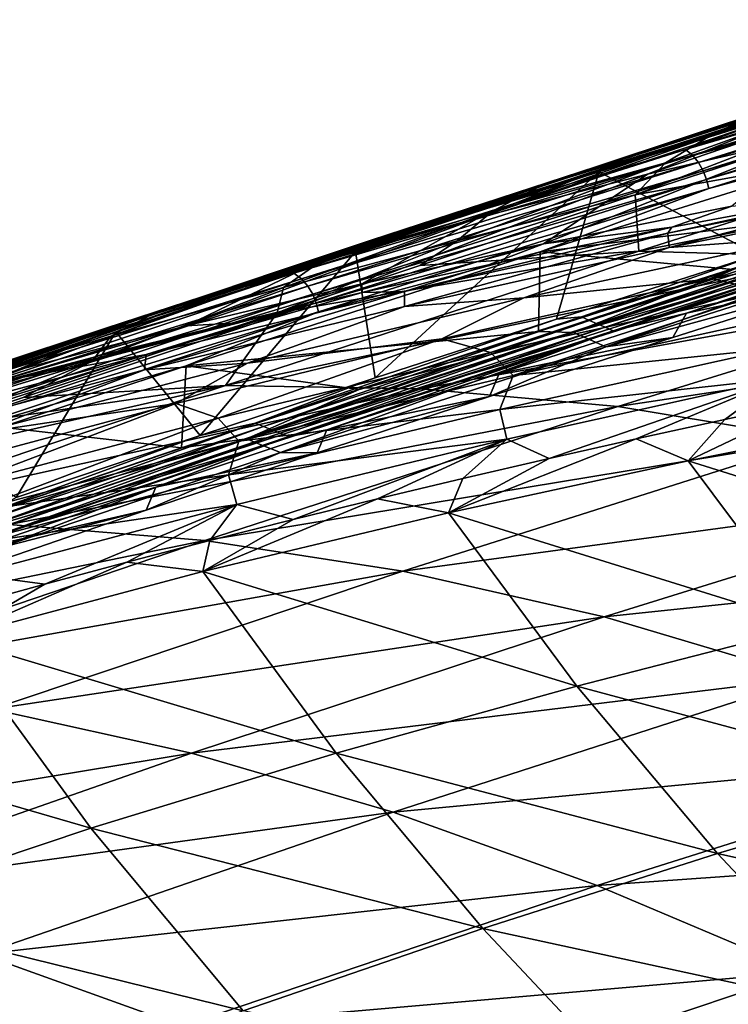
# Model space of a CAD drawing. Header units: metres. Extents: x -92 to 264, y -100 to 50.
# Tile 138 of 256: x 159.32 to 164.37, y 9.34 to 16.37. Entities that reach past the tile are written whole.
import ezdxf

# ---------------------------------------------------------------- set-up
doc = ezdxf.new("R2010")
doc.units = ezdxf.units.M
doc.layers.add('solid_21062050_01', color=7, linetype='CONTINUOUS')

msp = doc.modelspace()

# ---------------------------------------------------------------- linework, layer by layer
at = {"layer": 'solid_21062050_01'}
for points in [[(166.727722, 16.374033, 126.538345), (166.707993, 16.346775, 126.489258), (163.482452, 15.313917, 128.529449)], [(163.506149, 15.340884, 128.57692), (166.727722, 16.374033, 126.538345), (163.482452, 15.313917, 128.529449)], [(163.482452, 15.313917, 128.529449), (166.707993, 16.346775, 126.489258), (165.19545, 15.848411, 127.375969)], [(163.506149, 15.340884, 128.57692), (165.57225, 16.012173, 127.296906), (166.727722, 16.374033, 126.538345)], [(164.921951, 15.752027, 126.806541), (164.06572, 15.448462, 127.463051), (166.970032, 16.358421, 125.687607)], [(167.01796, 16.316553, 125.748985), (166.970032, 16.358421, 125.687607), (164.06572, 15.448462, 127.463051)], [(167.01796, 16.316553, 125.748985), (164.06572, 15.448462, 127.463051), (164.117249, 15.407415, 127.522018)], [(167.01796, 16.316553, 125.748985), (164.117249, 15.407415, 127.522018), (167.058273, 16.262907, 125.790283)], [(164.117249, 15.407415, 127.522018), (164.159866, 15.354287, 127.56163), (167.058273, 16.262907, 125.790283)], [(167.058273, 16.262907, 125.790283), (164.159866, 15.354287, 127.56163), (167.089508, 16.203573, 125.81237)], [(166.496902, 16.191652, 125.075745), (163.796097, 15.270437, 125.702599), (165.354416, 15.893721, 126.437561)], [(166.496902, 16.191652, 125.075745), (165.034805, 15.559979, 124.425262), (163.796097, 15.270437, 125.702599)], [(164.159866, 15.354287, 127.56163), (164.1922, 15.295186, 127.582756), (167.089508, 16.203573, 125.81237)], [(167.089508, 16.203573, 125.81237), (164.1922, 15.295186, 127.582756), (167.113205, 16.142633, 125.820236)], [(164.1922, 15.295186, 127.582756), (164.216095, 15.234273, 127.590179), (167.113205, 16.142633, 125.820236)], [(167.113205, 16.142633, 125.820236), (164.216095, 15.234273, 127.590179), (167.130936, 16.078074, 125.815514)], [(166.006638, 16.160271, 129.792603), (164.279755, 15.568511, 131.093719), (165.534561, 15.933359, 131.670349)], [(166.006638, 16.160271, 129.792603), (164.708618, 15.749531, 129.259964), (164.279755, 15.568511, 131.093719)], [(164.216095, 15.234273, 127.590179), (164.233246, 15.169553, 127.585487), (167.130936, 16.078074, 125.815514)], [(167.130936, 16.078074, 125.815514), (164.233246, 15.169553, 127.585487), (166.013229, 15.649605, 126.451912)], [(163.506149, 15.340884, 128.57692), (165.232361, 15.903242, 127.5093), (165.57225, 16.012173, 127.296906)], [(162.593796, 14.961138, 126.985451), (164.418106, 15.601664, 127.028954), (165.354416, 15.893721, 126.437561)], [(162.593796, 14.961138, 126.985451), (165.354416, 15.893721, 126.437561), (163.796097, 15.270437, 125.702599)], [(163.506149, 15.340884, 128.57692), (163.564255, 15.366823, 128.604599), (165.232361, 15.903242, 127.5093)], [(165.232361, 15.903242, 127.5093), (163.564255, 15.366823, 128.604599), (164.708618, 15.749531, 129.259964)], [(165.534561, 15.933359, 131.670349), (163.923157, 15.353092, 133.060272), (165.162933, 15.682984, 133.685272)], [(165.534561, 15.933359, 131.670349), (164.279755, 15.568511, 131.093719), (163.923157, 15.353092, 133.060272)], [(163.4496, 15.286975, 128.518845), (165.19545, 15.848411, 127.375969), (164.57692, 14.694368, 127.425568)], [(163.482452, 15.313917, 128.529449), (165.19545, 15.848411, 127.375969), (163.4496, 15.286975, 128.518845)], [(164.921951, 15.752027, 126.806541), (161.912308, 14.80645, 128.841904), (164.06572, 15.448462, 127.463051)], [(162.357468, 14.955474, 128.428009), (161.912308, 14.80645, 128.841904), (164.921951, 15.752027, 126.806541)], [(163.433243, 15.293987, 127.680824), (162.357468, 14.955474, 128.428009), (164.921951, 15.752027, 126.806541)], [(164.708618, 15.749531, 129.259964), (163.030884, 15.18659, 130.505066), (164.279755, 15.568511, 131.093719)], [(164.708618, 15.749531, 129.259964), (163.427109, 15.322459, 128.698624), (163.030884, 15.18659, 130.505066)], [(163.564255, 15.366823, 128.604599), (163.427109, 15.322459, 128.698624), (164.708618, 15.749531, 129.259964)], [(164.418106, 15.601664, 127.028954), (163.433243, 15.293987, 127.680824), (164.921951, 15.752027, 126.806541)], [(165.162933, 15.682984, 133.685272), (163.923157, 15.353092, 133.060272), (163.707657, 15.122933, 135.170624)], [(164.681061, 15.440354, 134.850464), (165.162933, 15.682984, 133.685272), (163.707657, 15.122933, 135.170624)], [(166.013229, 15.649605, 126.451912), (163.030624, 14.715508, 128.383698), (165.960205, 15.083755, 126.286057)], [(164.233246, 15.169553, 127.585487), (163.030624, 14.715508, 128.383698), (166.013229, 15.649605, 126.451912)], [(166.705902, 15.664143, 138.338837), (164.681061, 15.440354, 134.850464), (163.707657, 15.122933, 135.170624)], [(163.734085, 14.721828, 139.29718), (166.705902, 15.664143, 138.338837), (163.707657, 15.122933, 135.170624)], [(168.127274, 15.595492, 141.939255), (166.705902, 15.664143, 138.338837), (163.734085, 14.721828, 139.29718)], [(162.593796, 14.961138, 126.985451), (163.433243, 15.293987, 127.680824), (164.418106, 15.601664, 127.028954)], [(164.279755, 15.568511, 131.093719), (162.689865, 15.00783, 132.422226), (163.923157, 15.353092, 133.060272)], [(164.279755, 15.568511, 131.093719), (163.030884, 15.18659, 130.505066), (162.689865, 15.00783, 132.422226)], [(165.034805, 15.559979, 124.425262), (164.397568, 15.041774, 123.110268), (163.052872, 14.773328, 124.277176)], [(163.796097, 15.270437, 125.702599), (165.034805, 15.559979, 124.425262), (163.052872, 14.773328, 124.277176)], [(168.127274, 15.595492, 141.939255), (163.734085, 14.721828, 139.29718), (165.142715, 14.680013, 142.901413)], [(161.912308, 14.80645, 128.841904), (161.272903, 14.564655, 129.425659), (164.06572, 15.448462, 127.463051)], [(164.117249, 15.407415, 127.522018), (164.06572, 15.448462, 127.463051), (161.272903, 14.564655, 129.425659)], [(164.117249, 15.407415, 127.522018), (161.272903, 14.564655, 129.425659), (161.328079, 14.524559, 129.481934)], [(164.117249, 15.407415, 127.522018), (161.328079, 14.524559, 129.481934), (164.159866, 15.354287, 127.56163)], [(163.506149, 15.340884, 128.57692), (163.482452, 15.313917, 128.529449), (160.406281, 14.302535, 130.799927)], [(160.433578, 14.328995, 130.845718), (163.506149, 15.340884, 128.57692), (160.406281, 14.302535, 130.799927)], [(160.433578, 14.328995, 130.845718), (163.427109, 15.322459, 128.698624), (163.506149, 15.340884, 128.57692)], [(161.328079, 14.524559, 129.481934), (161.37323, 14.472106, 129.519577), (164.159866, 15.354287, 127.56163)], [(164.159866, 15.354287, 127.56163), (161.37323, 14.472106, 129.519577), (164.1922, 15.295186, 127.582756)], [(163.923157, 15.353092, 133.060272), (162.437683, 14.795702, 134.503738), (163.707657, 15.122933, 135.170624)], [(163.923157, 15.353092, 133.060272), (162.689865, 15.00783, 132.422226), (162.437683, 14.795702, 134.503738)], [(163.506149, 15.340884, 128.57692), (163.427109, 15.322459, 128.698624), (163.564255, 15.366823, 128.604599)], [(160.406281, 14.302535, 130.799927), (163.482452, 15.313917, 128.529449), (161.713409, 14.72018, 129.756012)], [(160.433578, 14.328995, 130.845718), (161.825043, 14.799158, 129.846283), (163.427109, 15.322459, 128.698624)], [(161.37323, 14.472106, 129.519577), (161.407059, 14.413407, 129.539429), (164.1922, 15.295186, 127.582756)], [(164.1922, 15.295186, 127.582756), (161.407059, 14.413407, 129.539429), (164.216095, 15.234273, 127.590179)], [(161.417816, 14.630209, 128.281662), (162.357468, 14.955474, 128.428009), (163.433243, 15.293987, 127.680824)], [(161.417816, 14.630209, 128.281662), (163.433243, 15.293987, 127.680824), (162.593796, 14.961138, 126.985451)], [(163.482452, 15.313917, 128.529449), (163.4496, 15.286975, 128.518845), (161.713409, 14.72018, 129.756012)], [(161.713409, 14.72018, 129.756012), (163.4496, 15.286975, 128.518845), (161.852081, 13.818073, 129.312119)], [(163.796097, 15.270437, 125.702599), (163.052872, 14.773328, 124.277176), (161.757629, 14.489123, 125.439583)], [(162.593796, 14.961138, 126.985451), (163.796097, 15.270437, 125.702599), (161.757629, 14.489123, 125.439583)], [(163.427109, 15.322459, 128.698624), (161.825043, 14.799158, 129.846283), (163.030884, 15.18659, 130.505066)], [(163.4496, 15.286975, 128.518845), (163.145889, 14.236477, 128.385056), (161.852081, 13.818073, 129.312119)], [(163.4496, 15.286975, 128.518845), (164.57692, 14.694368, 127.425568), (163.145889, 14.236477, 128.385056)], [(161.407059, 14.413407, 129.539429), (161.431671, 14.352693, 129.546158), (164.216095, 15.234273, 127.590179)], [(164.216095, 15.234273, 127.590179), (161.431671, 14.352693, 129.546158), (164.233246, 15.169553, 127.585487)], [(163.030884, 15.18659, 130.505066), (161.464005, 14.646839, 131.772095), (162.689865, 15.00783, 132.422226)], [(163.030884, 15.18659, 130.505066), (161.825043, 14.799158, 129.846283), (161.464005, 14.646839, 131.772095)], [(163.940384, 14.850415, 123.114441), (165.205307, 15.123426, 122.200836), (165.845856, 15.235748, 121.685417)], [(163.950378, 14.748368, 122.88726), (163.940384, 14.850415, 123.114441), (165.845856, 15.235748, 121.685417)], [(165.863892, 15.13754, 121.45105), (163.950378, 14.748368, 122.88726), (165.845856, 15.235748, 121.685417)], [(161.431671, 14.352693, 129.546158), (161.448822, 14.287992, 129.541229), (164.233246, 15.169553, 127.585487)], [(164.233246, 15.169553, 127.585487), (161.448822, 14.287992, 129.541229), (163.030624, 14.715508, 128.383698)], [(162.172241, 14.618721, 135.67511), (163.707657, 15.122933, 135.170624), (162.437683, 14.795702, 134.503738)], [(163.734085, 14.721828, 139.29718), (163.707657, 15.122933, 135.170624), (162.172241, 14.618721, 135.67511)], [(163.940384, 14.850415, 123.114441), (163.968979, 14.891651, 123.205238), (165.205307, 15.123426, 122.200836)], [(164.917679, 14.817862, 121.983154), (163.950378, 14.748368, 122.88726), (165.863892, 15.13754, 121.45105)], [(165.205307, 15.123426, 122.200836), (163.968979, 14.891651, 123.205238), (164.397568, 15.041774, 123.110268)], [(163.030624, 14.715508, 128.383698), (164.407837, 14.59065, 127.256248), (165.960205, 15.083755, 126.286057)], [(163.38121, 14.227569, 128.435669), (163.325317, 14.252619, 128.366104), (165.962891, 15.093163, 126.662056)], [(165.962891, 15.093163, 126.662056), (163.325317, 14.252619, 128.366104), (164.57692, 14.694368, 127.425568)], [(166.014771, 15.067141, 126.734314), (163.38121, 14.227569, 128.435669), (165.962891, 15.093163, 126.662056)], [(163.437088, 14.202519, 128.505234), (163.38121, 14.227569, 128.435669), (166.014771, 15.067141, 126.734314)], [(166.06665, 15.04112, 126.806572), (163.437088, 14.202519, 128.505234), (166.014771, 15.067141, 126.734314)], [(162.689865, 15.00783, 132.422226), (161.198029, 14.462813, 133.794327), (162.437683, 14.795702, 134.503738)], [(162.689865, 15.00783, 132.422226), (161.464005, 14.646839, 131.772095), (161.198029, 14.462813, 133.794327)], [(163.968979, 14.891651, 123.205238), (163.052872, 14.773328, 124.277176), (164.397568, 15.041774, 123.110268)], [(165.916412, 14.983665, 126.52227), (163.268585, 14.140644, 128.235336), (166.021927, 14.930796, 126.669098)], [(164.407837, 14.59065, 127.256248), (163.268585, 14.140644, 128.235336), (165.916412, 14.983665, 126.52227)], [(163.493942, 14.177779, 128.574142), (163.437088, 14.202519, 128.505234), (166.06665, 15.04112, 126.806572)], [(166.119522, 15.015417, 126.87822), (163.493942, 14.177779, 128.574142), (166.06665, 15.04112, 126.806572)], [(166.119522, 15.015417, 126.87822), (163.550964, 14.153096, 128.642914), (163.493942, 14.177779, 128.574142)], [(166.119522, 15.015417, 126.87822), (166.172592, 14.989775, 126.94976), (163.550964, 14.153096, 128.642914)], [(163.550964, 14.153096, 128.642914), (166.172592, 14.989775, 126.94976), (164.073425, 14.278481, 128.39328)], [(166.172592, 14.989775, 126.94976), (165.595459, 14.764366, 127.405151), (164.073425, 14.278481, 128.39328)], [(162.593796, 14.961138, 126.985451), (161.757629, 14.489123, 125.439583), (160.504776, 14.187611, 126.605537)], [(161.417816, 14.630209, 128.281662), (162.593796, 14.961138, 126.985451), (160.504776, 14.187611, 126.605537)], [(162.357468, 14.955474, 128.428009), (161.191666, 14.583498, 129.283005), (161.912308, 14.80645, 128.841904)], [(161.417816, 14.630209, 128.281662), (161.191666, 14.583498, 129.283005), (162.357468, 14.955474, 128.428009)], [(163.268585, 14.140644, 128.235336), (163.382248, 14.089749, 128.376694), (166.021927, 14.930796, 126.669098)], [(166.021927, 14.930796, 126.669098), (163.382248, 14.089749, 128.376694), (163.497574, 14.039395, 128.516876)], [(166.021927, 14.930796, 126.669098), (163.497574, 14.039395, 128.516876), (166.129211, 14.878489, 126.814857)], [(166.212219, 14.92122, 120.884567), (164.259949, 14.524703, 122.35173), (164.917679, 14.817862, 121.983154)], [(164.648163, 14.430168, 121.969963), (164.259949, 14.524703, 122.35173), (166.212219, 14.92122, 120.884567)], [(162.061417, 14.327436, 124.350105), (162.062012, 14.434037, 124.569267), (163.940384, 14.850415, 123.114441)], [(163.950378, 14.748368, 122.88726), (162.061417, 14.327436, 124.350105), (163.940384, 14.850415, 123.114441)], [(162.062012, 14.434037, 124.569267), (162.660629, 14.623864, 124.284821), (163.968979, 14.891651, 123.205238)], [(163.940384, 14.850415, 123.114441), (162.062012, 14.434037, 124.569267), (163.968979, 14.891651, 123.205238)], [(163.968979, 14.891651, 123.205238), (162.660629, 14.623864, 124.284821), (163.052872, 14.773328, 124.277176)], [(165.42363, 14.567668, 127.461845), (166.129211, 14.878489, 126.814857), (163.497574, 14.039395, 128.516876)], [(161.912308, 14.80645, 128.841904), (159.041229, 13.8665, 131.074493), (161.272903, 14.564655, 129.425659)], [(159.105637, 13.897021, 130.933578), (159.041229, 13.8665, 131.074493), (161.912308, 14.80645, 128.841904)], [(159.930603, 14.172285, 130.26207), (159.105637, 13.897021, 130.933578), (161.912308, 14.80645, 128.841904)], [(161.191666, 14.583498, 129.283005), (159.930603, 14.172285, 130.26207), (161.912308, 14.80645, 128.841904)], [(160.433578, 14.328995, 130.845718), (161.161774, 14.578886, 130.348572), (161.825043, 14.799158, 129.846283)], [(162.437683, 14.795702, 134.503738), (161.198029, 14.462813, 133.794327), (161.15274, 14.281588, 136.008209)], [(162.172241, 14.618721, 135.67511), (162.437683, 14.795702, 134.503738), (161.15274, 14.281588, 136.008209)], [(161.825043, 14.799158, 129.846283), (161.161774, 14.578886, 130.348572), (161.464005, 14.646839, 131.772095)], [(161.759827, 14.425542, 125.041527), (161.757629, 14.489123, 125.439583), (163.052872, 14.773328, 124.277176)], [(162.660629, 14.623864, 124.284821), (161.759827, 14.425542, 125.041527), (163.052872, 14.773328, 124.277176)], [(164.917679, 14.817862, 121.983154), (162.914566, 14.387728, 123.51104), (163.950378, 14.748368, 122.88726)], [(164.259949, 14.524703, 122.35173), (162.914566, 14.387728, 123.51104), (164.917679, 14.817862, 121.983154)], [(164.073425, 14.278481, 128.39328), (165.595459, 14.764366, 127.405151), (165.42363, 14.567668, 127.461845)], [(160.002808, 14.146549, 131.079514), (161.713409, 14.72018, 129.756012), (160.603912, 13.4065, 130.262344)], [(160.406281, 14.302535, 130.799927), (161.713409, 14.72018, 129.756012), (160.002808, 14.146549, 131.079514)], [(163.030624, 14.715508, 128.383698), (160.503662, 13.903775, 130.25296), (163.019119, 14.147747, 128.188614)], [(161.448822, 14.287992, 129.541229), (160.503662, 13.903775, 130.25296), (163.030624, 14.715508, 128.383698)], [(161.713409, 14.72018, 129.756012), (161.852081, 13.818073, 129.312119), (160.603912, 13.4065, 130.262344)], [(160.784119, 13.762785, 140.235489), (163.734085, 14.721828, 139.29718), (161.15274, 14.281588, 136.008209)], [(165.142715, 14.680013, 142.901413), (163.734085, 14.721828, 139.29718), (160.784119, 13.762785, 140.235489)], [(163.734085, 14.721828, 139.29718), (162.172241, 14.618721, 135.67511), (161.15274, 14.281588, 136.008209)], [(162.914566, 14.387728, 123.51104), (162.061417, 14.327436, 124.350105), (163.950378, 14.748368, 122.88726)], [(163.030624, 14.715508, 128.383698), (163.019119, 14.147747, 128.188614), (164.407837, 14.59065, 127.256248)], [(163.325317, 14.252619, 128.366104), (163.145889, 14.236477, 128.385056), (164.57692, 14.694368, 127.425568)], [(161.417816, 14.630209, 128.281662), (160.504776, 14.187611, 126.605537), (159.282654, 13.866064, 127.786194)], [(160.256027, 14.275232, 129.600632), (161.417816, 14.630209, 128.281662), (159.282654, 13.866064, 127.786194)], [(161.464005, 14.646839, 131.772095), (159.967606, 14.114764, 133.072235), (161.198029, 14.462813, 133.794327)], [(161.464005, 14.646839, 131.772095), (160.286133, 14.283939, 131.034592), (159.967606, 14.114764, 133.072235)], [(160.256027, 14.275232, 129.600632), (161.191666, 14.583498, 129.283005), (161.417816, 14.630209, 128.281662)], [(161.161774, 14.578886, 130.348572), (160.286133, 14.283939, 131.034592), (161.464005, 14.646839, 131.772095)], [(165.142715, 14.680013, 142.901413), (160.784119, 13.762785, 140.235489), (162.179916, 13.738712, 143.842346)], [(162.062012, 14.434037, 124.569267), (161.759827, 14.425542, 125.041527), (162.660629, 14.623864, 124.284821)], [(165.142715, 14.680013, 142.901413), (162.179916, 13.738712, 143.842346), (166.554688, 14.53255, 146.476517)], [(159.041229, 13.8665, 131.074493), (158.605499, 13.680095, 131.558151), (161.272903, 14.564655, 129.425659)], [(161.328079, 14.524559, 129.481934), (161.272903, 14.564655, 129.425659), (158.605499, 13.680095, 131.558151)], [(160.256027, 14.275232, 129.600632), (159.930603, 14.172285, 130.26207), (161.191666, 14.583498, 129.283005)], [(160.433578, 14.328995, 130.845718), (160.286133, 14.283939, 131.034592), (161.161774, 14.578886, 130.348572)], [(164.407837, 14.59065, 127.256248), (163.019119, 14.147747, 128.188614), (163.268585, 14.140644, 128.235336)], [(163.976425, 14.106013, 128.407928), (165.42363, 14.567668, 127.461845), (163.497574, 14.039395, 128.516876)], [(164.073425, 14.278481, 128.39328), (165.42363, 14.567668, 127.461845), (163.976425, 14.106013, 128.407928)], [(161.328079, 14.524559, 129.481934), (158.605499, 13.680095, 131.558151), (158.66423, 13.641048, 131.611496)], [(161.328079, 14.524559, 129.481934), (158.66423, 13.641048, 131.611496), (161.37323, 14.472106, 129.519577)], [(160.829971, 14.208288, 125.837013), (160.504776, 14.187611, 126.605537), (161.757629, 14.489123, 125.439583)], [(161.28627, 14.316564, 125.444908), (160.829971, 14.208288, 125.837013), (161.757629, 14.489123, 125.439583)], [(161.759827, 14.425542, 125.041527), (161.28627, 14.316564, 125.444908), (161.757629, 14.489123, 125.439583)], [(162.179916, 13.738712, 143.842346), (163.583282, 13.611453, 147.430084), (166.554688, 14.53255, 146.476517)], [(164.259949, 14.524703, 122.35173), (162.329102, 14.095598, 123.843567), (162.914566, 14.387728, 123.51104)], [(162.675705, 13.99685, 123.488892), (162.329102, 14.095598, 123.843567), (164.259949, 14.524703, 122.35173)], [(164.648163, 14.430168, 121.969963), (162.675705, 13.99685, 123.488892), (164.259949, 14.524703, 122.35173)], [(166.554688, 14.53255, 146.476517), (163.583282, 13.611453, 147.430084), (167.985458, 14.276789, 150.060852)], [(158.66423, 13.641048, 131.611496), (158.712021, 13.589382, 131.646896), (161.37323, 14.472106, 129.519577)], [(161.37323, 14.472106, 129.519577), (158.712021, 13.589382, 131.646896), (161.407059, 14.413407, 129.539429)], [(158.712021, 13.589382, 131.646896), (158.747559, 13.531203, 131.665268), (161.407059, 14.413407, 129.539429)], [(161.407059, 14.413407, 129.539429), (158.747559, 13.531203, 131.665268), (161.431671, 14.352693, 129.546158)], [(161.198029, 14.462813, 133.794327), (159.837555, 13.939001, 135.253052), (161.15274, 14.281588, 136.008209)], [(161.198029, 14.462813, 133.794327), (159.967606, 14.114764, 133.072235), (159.837555, 13.939001, 135.253052)], [(160.206604, 13.873981, 125.850868), (160.218781, 13.984859, 126.06192), (162.062012, 14.434037, 124.569267)], [(162.061417, 14.327436, 124.350105), (160.206604, 13.873981, 125.850868), (162.062012, 14.434037, 124.569267)], [(162.062012, 14.434037, 124.569267), (160.218781, 13.984859, 126.06192), (161.759827, 14.425542, 125.041527)], [(160.218781, 13.984859, 126.06192), (161.28627, 14.316564, 125.444908), (161.759827, 14.425542, 125.041527)], [(162.836899, 13.833624, 123.327087), (162.675705, 13.99685, 123.488892), (164.648163, 14.430168, 121.969963)], [(164.823349, 14.268773, 121.795502), (162.836899, 13.833624, 123.327087), (164.648163, 14.430168, 121.969963)], [(158.747559, 13.531203, 131.665268), (158.773148, 13.4708, 131.671051), (161.431671, 14.352693, 129.546158)], [(161.431671, 14.352693, 129.546158), (158.773148, 13.4708, 131.671051), (161.448822, 14.287992, 129.541229)], [(162.914566, 14.387728, 123.51104), (160.943146, 13.922711, 125.075378), (162.061417, 14.327436, 124.350105)], [(162.329102, 14.095598, 123.843567), (160.943146, 13.922711, 125.075378), (162.914566, 14.387728, 123.51104)], [(160.433578, 14.328995, 130.845718), (160.406281, 14.302535, 130.799927), (157.495071, 13.28583, 133.277039)], [(157.525558, 13.311988, 133.320953), (160.433578, 14.328995, 130.845718), (157.495071, 13.28583, 133.277039)], [(157.495071, 13.28583, 133.277039), (160.406281, 14.302535, 130.799927), (158.332794, 13.565883, 132.479782)], [(157.525558, 13.311988, 133.320953), (160.286133, 14.283939, 131.034592), (160.433578, 14.328995, 130.845718)], [(157.525558, 13.311988, 133.320953), (158.768387, 13.759355, 132.29541), (160.286133, 14.283939, 131.034592)], [(160.256027, 14.275232, 129.600632), (158.0784, 13.521447, 128.9935), (159.105637, 13.897021, 130.933578)], [(160.256027, 14.275232, 129.600632), (159.282654, 13.866064, 127.786194), (158.0784, 13.521447, 128.9935)], [(160.406281, 14.302535, 130.799927), (160.002808, 14.146549, 131.079514), (158.332794, 13.565883, 132.479782)], [(160.286133, 14.283939, 131.034592), (158.768387, 13.759355, 132.29541), (159.967606, 14.114764, 133.072235)], [(158.773148, 13.4708, 131.671051), (158.790665, 13.406236, 131.665665), (161.448822, 14.287992, 129.541229)], [(161.448822, 14.287992, 129.541229), (158.790665, 13.406236, 131.665665), (160.503662, 13.903775, 130.25296)], [(160.256027, 14.275232, 129.600632), (159.105637, 13.897021, 130.933578), (159.930603, 14.172285, 130.26207)], [(159.342209, 13.821907, 127.060089), (160.829971, 14.208288, 125.837013), (161.28627, 14.316564, 125.444908)], [(160.218781, 13.984859, 126.06192), (159.342209, 13.821907, 127.060089), (161.28627, 14.316564, 125.444908)], [(159.342422, 13.677464, 136.599182), (161.15274, 14.281588, 136.008209), (159.837555, 13.939001, 135.253052)], [(160.784119, 13.762785, 140.235489), (161.15274, 14.281588, 136.008209), (159.342422, 13.677464, 136.599182)], [(160.943146, 13.922711, 125.075378), (160.206604, 13.873981, 125.850868), (162.061417, 14.327436, 124.350105)], [(162.736359, 13.847235, 129.324799), (164.073425, 14.278481, 128.39328), (163.976425, 14.106013, 128.407928)], [(163.550964, 14.153096, 128.642914), (164.073425, 14.278481, 128.39328), (162.736359, 13.847235, 129.324799)], [(163.583282, 13.611453, 147.430084), (165.005051, 13.377574, 151.026215), (167.985458, 14.276789, 150.060852)], [(159.342209, 13.821907, 127.060089), (159.875275, 13.97117, 126.670235), (160.829971, 14.208288, 125.837013)], [(160.829971, 14.208288, 125.837013), (159.875275, 13.97117, 126.670235), (160.504776, 14.187611, 126.605537)], [(161.055893, 13.470366, 130.134048), (160.996429, 13.49445, 130.067154), (163.325317, 14.252619, 128.366104)], [(163.325317, 14.252619, 128.366104), (160.996429, 13.49445, 130.067154), (163.145889, 14.236477, 128.385056)], [(160.996429, 13.49445, 130.067154), (161.852081, 13.818073, 129.312119), (163.145889, 14.236477, 128.385056)], [(163.38121, 14.227569, 128.435669), (161.055893, 13.470366, 130.134048), (163.325317, 14.252619, 128.366104)], [(161.115372, 13.446282, 130.200928), (161.055893, 13.470366, 130.134048), (163.38121, 14.227569, 128.435669)], [(163.437088, 14.202519, 128.505234), (161.115372, 13.446282, 130.200928), (163.38121, 14.227569, 128.435669)], [(161.175705, 13.422489, 130.267136), (161.115372, 13.446282, 130.200928), (163.437088, 14.202519, 128.505234)], [(163.493942, 14.177779, 128.574142), (161.175705, 13.422489, 130.267136), (163.437088, 14.202519, 128.505234)], [(164.705261, 14.02538, 121.897186), (162.836899, 13.833624, 123.327087), (164.823349, 14.268773, 121.795502)], [(158.332794, 13.565883, 132.479782), (160.002808, 14.146549, 131.079514), (159.292053, 12.96199, 131.323349)], [(158.934952, 13.723335, 127.511505), (159.282654, 13.866064, 127.786194), (160.504776, 14.187611, 126.605537)], [(159.875275, 13.97117, 126.670235), (158.934952, 13.723335, 127.511505), (160.504776, 14.187611, 126.605537)], [(160.002808, 14.146549, 131.079514), (160.603912, 13.4065, 130.262344), (159.292053, 12.96199, 131.323349)], [(160.503662, 13.903775, 130.25296), (161.738434, 13.733668, 129.105728), (163.019119, 14.147747, 128.188614)], [(163.268585, 14.140644, 128.235336), (160.935349, 13.381293, 129.938782), (163.382248, 14.089749, 128.376694)], [(161.738434, 13.733668, 129.105728), (160.935349, 13.381293, 129.938782), (163.268585, 14.140644, 128.235336)], [(163.493942, 14.177779, 128.574142), (161.236206, 13.398749, 130.333221), (161.175705, 13.422489, 130.267136)], [(163.493942, 14.177779, 128.574142), (163.550964, 14.153096, 128.642914), (161.236206, 13.398749, 130.333221)], [(161.236206, 13.398749, 130.333221), (163.550964, 14.153096, 128.642914), (161.508896, 13.445584, 130.235046)], [(163.550964, 14.153096, 128.642914), (162.736359, 13.847235, 129.324799), (161.508896, 13.445584, 130.235046)], [(163.019119, 14.147747, 128.188614), (161.738434, 13.733668, 129.105728), (163.268585, 14.140644, 128.235336)], [(159.967606, 14.114764, 133.072235), (158.577133, 13.597687, 134.44574), (159.837555, 13.939001, 135.253052)], [(159.967606, 14.114764, 133.072235), (158.768387, 13.759355, 132.29541), (158.577133, 13.597687, 134.44574)], [(162.329102, 14.095598, 123.843567), (160.430252, 13.633738, 125.372543), (160.943146, 13.922711, 125.075378)], [(160.733841, 13.529998, 125.043816), (160.430252, 13.633738, 125.372543), (162.329102, 14.095598, 123.843567)], [(162.675705, 13.99685, 123.488892), (160.733841, 13.529998, 125.043816), (162.329102, 14.095598, 123.843567)], [(160.935349, 13.381293, 129.938782), (161.056259, 13.332358, 130.074692), (163.382248, 14.089749, 128.376694)], [(163.382248, 14.089749, 128.376694), (161.056259, 13.332358, 130.074692), (161.178711, 13.283933, 130.209427)], [(163.382248, 14.089749, 128.376694), (161.178711, 13.283933, 130.209427), (163.497574, 14.039395, 128.516876)], [(162.66864, 13.684118, 129.322815), (163.976425, 14.106013, 128.407928), (163.497574, 14.039395, 128.516876)], [(162.736359, 13.847235, 129.324799), (163.976425, 14.106013, 128.407928), (162.66864, 13.684118, 129.322815)], [(160.880081, 13.364683, 124.893562), (160.733841, 13.529998, 125.043816), (162.675705, 13.99685, 123.488892)], [(162.836899, 13.833624, 123.327087), (160.880081, 13.364683, 124.893562), (162.675705, 13.99685, 123.488892)], [(162.66864, 13.684118, 129.322815), (163.497574, 14.039395, 128.516876), (161.178711, 13.283933, 130.209427)], [(164.705261, 14.02538, 121.897186), (162.74115, 13.591398, 123.42115), (162.836899, 13.833624, 123.327087)], [(164.747665, 13.812099, 121.933952), (162.74115, 13.591398, 123.42115), (164.705261, 14.02538, 121.897186)], [(158.395233, 13.38658, 127.397018), (158.419617, 13.501619, 127.599632), (160.218781, 13.984859, 126.06192)], [(160.206604, 13.873981, 125.850868), (158.395233, 13.38658, 127.397018), (160.218781, 13.984859, 126.06192)], [(160.218781, 13.984859, 126.06192), (158.419617, 13.501619, 127.599632), (159.342209, 13.821907, 127.060089)], [(159.837555, 13.939001, 135.253052), (158.577133, 13.597687, 134.44574), (158.670273, 13.451247, 136.817245)], [(159.342422, 13.677464, 136.599182), (159.837555, 13.939001, 135.253052), (158.670273, 13.451247, 136.817245)], [(159.342209, 13.821907, 127.060089), (158.934952, 13.723335, 127.511505), (159.875275, 13.97117, 126.670235)], [(160.943146, 13.922711, 125.075378), (159.014862, 13.420993, 126.686928), (160.206604, 13.873981, 125.850868)], [(160.430252, 13.633738, 125.372543), (159.014862, 13.420993, 126.686928), (160.943146, 13.922711, 125.075378)], [(159.014862, 13.420993, 126.686928), (158.395233, 13.38658, 127.397018), (160.206604, 13.873981, 125.850868)], [(158.790665, 13.406236, 131.665665), (159.187088, 13.464624, 131.318268), (160.503662, 13.903775, 130.25296)], [(160.503662, 13.903775, 130.25296), (159.187088, 13.464624, 131.318268), (160.47226, 13.316221, 130.069809)], [(160.503662, 13.903775, 130.25296), (160.47226, 13.316221, 130.069809), (161.738434, 13.733668, 129.105728)], [(159.342209, 13.821907, 127.060089), (157.460007, 13.29001, 128.723938), (158.934952, 13.723335, 127.511505)], [(158.419617, 13.501619, 127.599632), (157.460007, 13.29001, 128.723938), (159.342209, 13.821907, 127.060089)], [(160.996429, 13.49445, 130.067154), (160.603912, 13.4065, 130.262344), (161.852081, 13.818073, 129.312119)], [(162.74115, 13.591398, 123.42115), (160.880081, 13.364683, 124.893562), (162.836899, 13.833624, 123.327087)], [(161.508896, 13.445584, 130.235046), (162.736359, 13.847235, 129.324799), (162.66864, 13.684118, 129.322815)], [(164.747665, 13.812099, 121.933952), (162.791534, 13.37962, 123.45845), (162.74115, 13.591398, 123.42115)], [(164.747665, 13.812099, 121.933952), (163.093475, 13.24192, 123.34996), (162.791534, 13.37962, 123.45845)], [(164.747665, 13.812099, 121.933952), (163.714584, 13.381817, 122.860756), (163.093475, 13.24192, 123.34996)], [(164.747665, 13.812099, 121.933952), (164.346481, 13.519813, 122.368073), (163.714584, 13.381817, 122.860756)], [(164.747665, 13.812099, 121.933952), (164.993805, 13.656932, 121.867638), (164.346481, 13.519813, 122.368073)], [(160.784119, 13.762785, 140.235489), (158.670273, 13.451247, 136.817245), (157.182053, 12.94568, 137.300766)], [(157.858887, 12.783213, 141.154846), (160.784119, 13.762785, 140.235489), (157.182053, 12.94568, 137.300766)], [(162.179916, 13.738712, 143.842346), (160.784119, 13.762785, 140.235489), (157.858887, 12.783213, 141.154846)], [(162.179916, 13.738712, 143.842346), (157.858887, 12.783213, 141.154846), (159.241898, 12.769513, 144.762848)], [(160.784119, 13.762785, 140.235489), (159.342422, 13.677464, 136.599182), (158.670273, 13.451247, 136.817245)], [(162.179916, 13.738712, 143.842346), (159.241898, 12.769513, 144.762848), (163.583282, 13.611453, 147.430084)], [(161.738434, 13.733668, 129.105728), (160.47226, 13.316221, 130.069809), (160.935349, 13.381293, 129.938782)], [(161.439896, 13.281475, 130.236954), (162.66864, 13.684118, 129.322815), (161.178711, 13.283933, 130.209427)], [(161.508896, 13.445584, 130.235046), (162.66864, 13.684118, 129.322815), (161.439896, 13.281475, 130.236954)], [(164.993805, 13.656932, 121.867638), (165.750076, 13.557008, 121.476913), (164.086349, 13.225323, 122.755341)], [(164.346481, 13.519813, 122.368073), (164.993805, 13.656932, 121.867638), (164.086349, 13.225323, 122.755341)], [(160.430252, 13.633738, 125.372543), (158.573868, 13.13733, 126.947372), (159.014862, 13.420993, 126.686928)], [(158.833908, 13.02767, 126.64473), (158.573868, 13.13733, 126.947372), (160.430252, 13.633738, 125.372543)], [(160.733841, 13.529998, 125.043816), (158.833908, 13.02767, 126.64473), (160.430252, 13.633738, 125.372543)], [(159.241898, 12.769513, 144.762848), (160.637039, 12.654991, 148.361694), (163.583282, 13.611453, 147.430084)], [(163.583282, 13.611453, 147.430084), (160.637039, 12.654991, 148.361694), (165.005051, 13.377574, 151.026215)], [(162.74115, 13.591398, 123.42115), (160.806686, 13.124131, 124.979248), (160.880081, 13.364683, 124.893562)], [(162.791534, 13.37962, 123.45845), (160.806686, 13.124131, 124.979248), (162.74115, 13.591398, 123.42115)], [(158.964737, 12.859967, 126.50544), (158.833908, 13.02767, 126.64473), (160.733841, 13.529998, 125.043816)], [(160.880081, 13.364683, 124.893562), (158.964737, 12.859967, 126.50544), (160.733841, 13.529998, 125.043816)], [(163.714584, 13.381817, 122.860756), (164.346481, 13.519813, 122.368073), (164.086349, 13.225323, 122.755341)], [(164.086349, 13.225323, 122.755341), (165.750076, 13.557008, 121.476913), (166.594513, 12.43705, 121.842766)], [(159.026062, 12.782399, 131.776703), (158.963455, 12.805553, 131.712402), (160.996429, 13.49445, 130.067154)], [(160.996429, 13.49445, 130.067154), (158.963455, 12.805553, 131.712402), (160.603912, 13.4065, 130.262344)], [(161.055893, 13.470366, 130.134048), (159.026062, 12.782399, 131.776703), (160.996429, 13.49445, 130.067154)], [(159.088669, 12.759246, 131.841003), (159.026062, 12.782399, 131.776703), (161.055893, 13.470366, 130.134048)], [(161.115372, 13.446282, 130.200928), (159.088669, 12.759246, 131.841003), (161.055893, 13.470366, 130.134048)], [(159.152084, 12.736376, 131.904617), (159.088669, 12.759246, 131.841003), (161.115372, 13.446282, 130.200928)], [(159.187088, 13.464624, 131.318268), (159.14328, 12.866536, 131.144897), (160.47226, 13.316221, 130.069809)], [(161.175705, 13.422489, 130.267136), (159.152084, 12.736376, 131.904617), (161.115372, 13.446282, 130.200928)], [(160.288864, 13.037301, 131.194397), (161.508896, 13.445584, 130.235046), (161.439896, 13.281475, 130.236954)], [(161.236206, 13.398749, 130.333221), (161.508896, 13.445584, 130.235046), (160.288864, 13.037301, 131.194397)], [(160.935349, 13.381293, 129.938782), (158.898239, 12.691207, 131.588486), (161.056259, 13.332358, 130.074692)], [(159.14328, 12.866536, 131.144897), (158.898239, 12.691207, 131.588486), (160.935349, 13.381293, 129.938782)], [(158.963455, 12.805553, 131.712402), (159.292053, 12.96199, 131.323349), (160.603912, 13.4065, 130.262344)], [(160.806686, 13.124131, 124.979248), (158.964737, 12.859967, 126.50544), (160.880081, 13.364683, 124.893562)], [(160.47226, 13.316221, 130.069809), (159.14328, 12.866536, 131.144897), (160.935349, 13.381293, 129.938782)], [(161.175705, 13.422489, 130.267136), (159.215652, 12.713557, 131.968109), (159.152084, 12.736376, 131.904617)], [(161.175705, 13.422489, 130.267136), (161.236206, 13.398749, 130.333221), (159.215652, 12.713557, 131.968109)], [(159.215652, 12.713557, 131.968109), (161.236206, 13.398749, 130.333221), (160.288864, 13.037301, 131.194397)], [(160.637039, 12.654991, 148.361694), (162.049942, 12.436169, 151.967407), (165.005051, 13.377574, 151.026215)], [(162.791534, 13.37962, 123.45845), (160.864975, 12.913846, 125.015862), (160.806686, 13.124131, 124.979248)], [(162.791534, 13.37962, 123.45845), (161.268585, 12.806794, 124.821503), (160.864975, 12.913846, 125.015862)], [(162.791534, 13.37962, 123.45845), (161.869598, 12.954251, 124.330521), (161.268585, 12.806794, 124.821503)], [(162.791534, 13.37962, 123.45845), (162.478836, 13.099442, 123.839455), (161.869598, 12.954251, 124.330521)], [(165.005051, 13.377574, 151.026215), (162.049942, 12.436169, 151.967407), (166.455917, 13.03388, 154.658157)], [(163.714584, 13.381817, 122.860756), (164.086349, 13.225323, 122.755341), (162.376816, 12.853737, 124.100647)], [(163.093475, 13.24192, 123.34996), (163.714584, 13.381817, 122.860756), (162.376816, 12.853737, 124.100647)], [(162.791534, 13.37962, 123.45845), (163.093475, 13.24192, 123.34996), (162.478836, 13.099442, 123.839455)], [(158.898239, 12.691207, 131.588486), (159.025528, 12.644161, 131.719147), (161.056259, 13.332358, 130.074692)], [(161.056259, 13.332358, 130.074692), (159.025528, 12.644161, 131.719147), (159.154236, 12.597611, 131.848602)], [(161.056259, 13.332358, 130.074692), (159.154236, 12.597611, 131.848602), (161.178711, 13.283933, 130.209427)], [(160.219925, 12.872894, 131.199539), (161.178711, 13.283933, 130.209427), (159.154236, 12.597611, 131.848602)], [(160.219925, 12.872894, 131.199539), (161.439896, 13.281475, 130.236954), (161.178711, 13.283933, 130.209427)], [(160.288864, 13.037301, 131.194397), (161.439896, 13.281475, 130.236954), (160.219925, 12.872894, 131.199539)], [(162.478836, 13.099442, 123.839455), (163.093475, 13.24192, 123.34996), (162.376816, 12.853737, 124.100647)], [(162.376816, 12.853737, 124.100647), (164.086349, 13.225323, 122.755341), (164.965424, 12.047591, 123.189934)], [(164.086349, 13.225323, 122.755341), (166.594513, 12.43705, 121.842766), (164.965424, 12.047591, 123.189934)], [(160.806686, 13.124131, 124.979248), (158.913452, 12.621572, 126.581566), (158.964737, 12.859967, 126.50544)], [(160.864975, 12.913846, 125.015862), (158.913452, 12.621572, 126.581566), (160.806686, 13.124131, 124.979248)], [(161.869598, 12.954251, 124.330521), (162.478836, 13.099442, 123.839455), (162.376816, 12.853737, 124.100647)], [(158.979248, 12.586108, 132.288437), (160.288864, 13.037301, 131.194397), (160.219925, 12.872894, 131.199539)], [(159.215652, 12.713557, 131.968109), (160.288864, 13.037301, 131.194397), (158.979248, 12.586108, 132.288437)], [(162.049942, 12.436169, 151.967407), (163.486176, 12.109777, 155.595963), (166.455917, 13.03388, 154.658157)], [(166.455917, 13.03388, 154.658157), (163.486176, 12.109777, 155.595963), (167.941193, 12.580029, 158.33931)], [(161.869598, 12.954251, 124.330521), (162.376816, 12.853737, 124.100647), (160.624573, 12.434181, 125.53215)], [(161.268585, 12.806794, 124.821503), (161.869598, 12.954251, 124.330521), (160.624573, 12.434181, 125.53215)], [(160.864975, 12.913846, 125.015862), (158.979538, 12.412767, 126.616318), (158.913452, 12.621572, 126.581566)], [(158.939209, 12.43121, 132.272278), (160.219925, 12.872894, 131.199539), (159.154236, 12.597611, 131.848602)], [(158.979248, 12.586108, 132.288437), (160.219925, 12.872894, 131.199539), (158.939209, 12.43121, 132.272278)], [(160.864975, 12.913846, 125.015862), (159.49588, 12.344728, 126.314827), (158.979538, 12.412767, 126.616318)], [(160.864975, 12.913846, 125.015862), (160.082123, 12.502249, 125.812859), (159.49588, 12.344728, 126.314827)], [(160.864975, 12.913846, 125.015862), (160.673508, 12.656373, 125.314812), (160.082123, 12.502249, 125.812859)], [(160.864975, 12.913846, 125.015862), (161.268585, 12.806794, 124.821503), (160.673508, 12.656373, 125.314812)], [(160.624573, 12.434181, 125.53215), (162.376816, 12.853737, 124.100647), (163.291199, 11.616942, 124.602646)], [(160.673508, 12.656373, 125.314812), (161.268585, 12.806794, 124.821503), (160.624573, 12.434181, 125.53215)], [(162.376816, 12.853737, 124.100647), (164.965424, 12.047591, 123.189934), (163.291199, 11.616942, 124.602646)], [(159.241898, 12.769513, 144.762848), (156.33168, 11.770341, 145.663712), (160.637039, 12.654991, 148.361694)], [(156.33168, 11.770341, 145.663712), (157.717957, 11.662223, 149.270432), (160.637039, 12.654991, 148.361694)], [(160.637039, 12.654991, 148.361694), (157.717957, 11.662223, 149.270432), (162.049942, 12.436169, 151.967407)], [(160.082123, 12.502249, 125.812859), (160.673508, 12.656373, 125.314812), (160.624573, 12.434181, 125.53215)], [(163.486176, 12.109777, 155.595963), (164.948257, 11.674774, 159.254318), (167.941193, 12.580029, 158.33931)], [(160.082123, 12.502249, 125.812859), (160.624573, 12.434181, 125.53215), (158.835129, 11.958389, 127.068642)], [(159.49588, 12.344728, 126.314827), (160.082123, 12.502249, 125.812859), (158.835129, 11.958389, 127.068642)], [(157.717957, 11.662223, 149.270432), (159.121201, 11.452085, 152.882294), (162.049942, 12.436169, 151.967407)], [(158.835129, 11.958389, 127.068642), (160.624573, 12.434181, 125.53215), (161.575119, 11.137881, 126.099121)], [(158.979538, 12.412767, 126.616318), (159.49588, 12.344728, 126.314827), (158.915237, 12.183902, 126.820709)], [(162.049942, 12.436169, 151.967407), (159.121201, 11.452085, 152.882294), (163.486176, 12.109777, 155.595963)], [(160.624573, 12.434181, 125.53215), (163.291199, 11.616942, 124.602646), (161.575119, 11.137881, 126.099121)], [(158.915237, 12.183902, 126.820709), (159.49588, 12.344728, 126.314827), (158.835129, 11.958389, 127.068642)], [(159.121201, 11.452085, 152.882294), (160.54248, 11.13721, 156.505249), (163.486176, 12.109777, 155.595963)], [(163.486176, 12.109777, 155.595963), (160.54248, 11.13721, 156.505249), (164.948257, 11.674774, 159.254318)], [(163.291199, 11.616942, 124.602646), (164.965424, 12.047591, 123.189934), (165.928284, 10.906331, 123.632912)], [(157.014648, 11.418044, 128.72876), (158.835129, 11.958389, 127.068642), (159.823486, 10.602962, 127.697182)], [(158.835129, 11.958389, 127.068642), (161.575119, 11.137881, 126.099121), (159.823486, 10.602962, 127.697182)], [(160.54248, 11.13721, 156.505249), (161.981873, 10.716313, 160.140778), (164.948257, 11.674774, 159.254318)], [(164.948257, 11.674774, 159.254318), (161.981873, 10.716313, 160.140778), (166.427795, 11.137994, 162.917374)], [(161.575119, 11.137881, 126.099121), (163.291199, 11.616942, 124.602646), (164.296127, 10.420306, 125.114059)], [(163.291199, 11.616942, 124.602646), (165.928284, 10.906331, 123.632912), (164.296127, 10.420306, 125.114059)], [(159.121201, 11.452085, 152.882294), (156.220367, 10.424614, 153.768463), (160.54248, 11.13721, 156.505249)], [(157.014648, 11.418044, 128.72876), (159.823486, 10.602962, 127.697182), (158.043457, 10.004679, 129.41452)], [(156.220367, 10.424614, 153.768463), (157.626358, 10.115481, 157.385193), (160.54248, 11.13721, 156.505249)], [(160.54248, 11.13721, 156.505249), (157.626358, 10.115481, 157.385193), (161.981873, 10.716313, 160.140778)], [(159.823486, 10.602962, 127.697182), (161.575119, 11.137881, 126.099121), (162.621597, 9.885955, 126.676445)], [(161.575119, 11.137881, 126.099121), (164.296127, 10.420306, 125.114059), (162.621597, 9.885955, 126.676445)], [(161.981873, 10.716313, 160.140778), (163.435699, 10.193216, 163.774567), (166.427795, 11.137994, 162.917374)], [(166.427795, 11.137994, 162.917374), (163.435699, 10.193216, 163.774567), (167.913971, 10.508016, 166.552963)], [(164.296127, 10.420306, 125.114059), (165.928284, 10.906331, 123.632912), (166.94043, 9.828642, 124.073669)], [(157.626358, 10.115481, 157.385193), (159.045502, 9.703107, 161.003006), (161.981873, 10.716313, 160.140778)], [(161.981873, 10.716313, 160.140778), (159.045502, 9.703107, 161.003006), (163.435699, 10.193216, 163.774567)], [(158.043457, 10.004679, 129.41452), (159.823486, 10.602962, 127.697182), (160.91185, 9.2967, 128.336899)], [(159.823486, 10.602962, 127.697182), (162.621597, 9.885955, 126.676445), (160.91185, 9.2967, 128.336899)], [(163.435699, 10.193216, 163.774567), (164.89949, 9.572867, 167.38887), (167.913971, 10.508016, 166.552963)], [(162.621597, 9.885955, 126.676445), (164.296127, 10.420306, 125.114059), (165.353424, 9.293421, 125.623039)], [(164.296127, 10.420306, 125.114059), (166.94043, 9.828642, 124.073669), (165.353424, 9.293421, 125.623039)], [(159.045502, 9.703107, 161.003006), (160.47702, 9.188624, 164.615814), (163.435699, 10.193216, 163.774567)], [(163.435699, 10.193216, 163.774567), (160.47702, 9.188624, 164.615814), (164.89949, 9.572867, 167.38887)], [(158.043457, 10.004679, 129.41452), (160.91185, 9.2967, 128.336899), (159.175201, 8.64589, 130.112183)], [(160.91185, 9.2967, 128.336899), (162.621597, 9.885955, 126.676445), (163.723221, 8.709543, 127.251274)], [(162.621597, 9.885955, 126.676445), (165.353424, 9.293421, 125.623039), (163.723221, 8.709543, 127.251274)], [(159.045502, 9.703107, 161.003006), (156.159119, 8.629015, 161.887161), (160.47702, 9.188624, 164.615814)], [(160.47702, 9.188624, 164.615814), (161.920258, 8.573659, 168.216629), (164.89949, 9.572867, 167.38887)], [(164.89949, 9.572867, 167.38887), (161.920258, 8.573659, 168.216629), (166.367188, 8.859286, 170.967148)]]:
    msp.add_3dface(points, dxfattribs=at)

doc.saveas('drawing.dxf')
